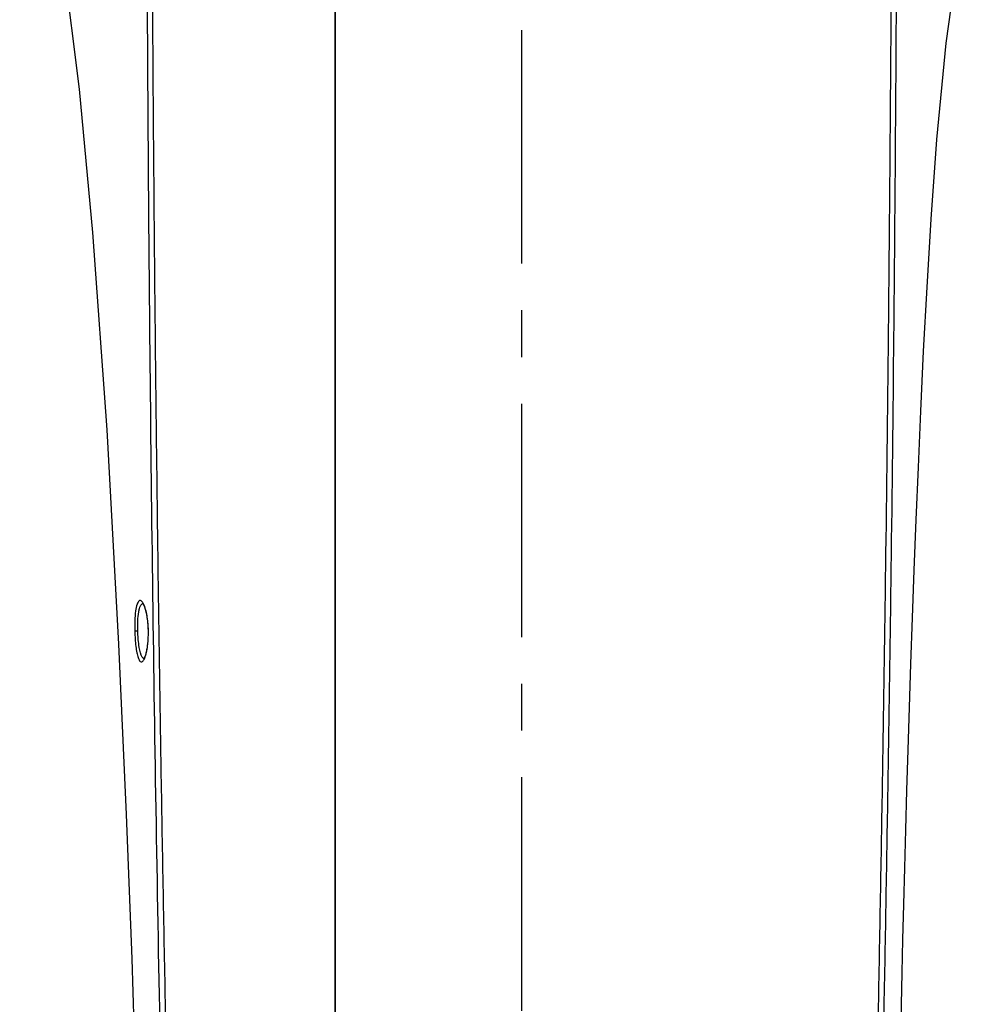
# Model space of a CAD drawing. Header units: millimetres. Extents: x 7426 to 8300, y 123 to 421.
# Tile 14 of 197: x 7941 to 7948, y 252 to 260. Entities that reach past the tile are written whole.
import ezdxf

# ---------------------------------------------------------------- set-up
doc = ezdxf.new("R2010")
doc.units = ezdxf.units.MM
doc.linetypes.add('CENTER', pattern=[0.6, 0.375, -0.075, 0.075, -0.075])
doc.layers.add('中心线', color=7, linetype='CENTER')
doc.layers.add('外形图', color=7, linetype='Continuous')

msp = doc.modelspace()

# ---------------------------------------------------------------- linework, layer by layer
at = {"layer": '中心线', "linetype": 'CENTER', "ltscale": 5}
msp.add_line((7944.7717, 224.799), (7944.7717, 282.0941), dxfattribs=at)
at = {"layer": '外形图', "color": 7, "linetype": 'Continuous'}
for p, q in [((7943.2715, 269.0961), (7943.2715, 242.9472)), ((7943.2715, 242.947), (7943.2715, 269.0958)), ((7941.6879, 254.847), (7941.6637, 254.8464)), ((7941.7721, 254.8467), (7941.773, 254.8468))]:
    msp.add_line(p, q, dxfattribs=at)
for points in [[(7940.7399, 261.7881), (7940.9338, 261.0889), (7941.091, 260.2038), (7941.2169, 259.1993), (7941.3257, 258.0498), (7941.4391, 256.4649), (7941.5341, 254.7437), (7941.5958, 253.3744), (7941.6392, 252.2155), (7941.6718, 251.1455)], [(7947.8045, 251.1347), (7947.8092, 251.3906), (7947.8136, 251.612), (7947.8187, 251.8501), (7947.8244, 252.1037), (7947.8308, 252.372), (7947.8379, 252.6538), (7947.8456, 252.948), (7947.854, 253.2534), (7947.8631, 253.5691), (7947.8729, 253.8951), (7947.8836, 254.2337), (7947.8952, 254.5861), (7947.908, 254.9535), (7947.922, 255.3379), (7947.9374, 255.741), (7947.9547, 256.1647), (7947.9743, 256.6145), (7947.9972, 257.0961), (7948.0243, 257.6094), (7948.0573, 258.1569), (7948.1036, 258.7961), (7948.1776, 259.5707), (7948.2994, 260.4304)], [(7941.7285, 255.069), (7941.7275, 255.0693), (7941.73, 255.0658), (7941.7422, 255.042), (7941.756, 254.9957), (7941.7668, 254.9312), (7941.7719, 254.8589), (7941.7721, 254.8467)], [(7941.7721, 254.8467), (7941.7695, 254.7685), (7941.7613, 254.7034), (7941.7494, 254.6541), (7941.7456, 254.6435)], [(7941.7456, 254.6435), (7941.7372, 254.6266), (7941.7412, 254.6256)]]:
    msp.add_lwpolyline(points, dxfattribs=at)
msp.add_arc((7941.7307, 255.0545), 0.0142, 89.53265, 99.01025, dxfattribs=at)
for points, knots in [([(7941.7309, 262.9388), (7941.7448, 262.7865), (7941.7613, 262.4808), (7941.7572, 262.022), (7941.7577, 261.5633), (7941.7597, 260.9519), (7941.7617, 260.1877), (7941.7666, 259.2704), (7941.7727, 258.3529), (7941.7831, 257.1287), (7941.7998, 255.5983), (7941.8258, 253.7627), (7941.8582, 251.9302), (7941.8961, 250.1038), (7941.9247, 248.8884), (7941.9399, 248.2823)], [0, 0, 0, 0, 0.031304, 0.062598, 0.093887, 0.12517, 0.187728, 0.250295, 0.312889, 0.375515, 0.500834, 0.62612, 0.751209, 0.875918, 1, 1, 1, 1]), ([(7941.7647, 262.9418), (7941.7805, 262.7854), (7941.797, 262.4712), (7941.7956, 261.8427), (7941.7992, 261.0574), (7941.8038, 260.1151), (7941.8098, 259.1727), (7941.8172, 258.23), (7941.8261, 257.2869), (7941.8365, 256.3434), (7941.8523, 255.0857), (7941.876, 253.5149), (7941.911, 251.6333), (7941.9512, 249.7586), (7941.9813, 248.5115), (7941.9973, 247.8896)], [0, 0, 0, 0, 0.031321, 0.06263, 0.125228, 0.187813, 0.250407, 0.313027, 0.375678, 0.438355, 0.501038, 0.626339, 0.751404, 0.876046, 1, 1, 1, 1]), ([(7947.7688, 262.8598), (7947.7418, 262.5483), (7947.7464, 262.0782), (7947.7428, 261.453), (7947.7397, 260.8277), (7947.7358, 260.0461), (7947.7293, 259.108), (7947.7217, 258.1696), (7947.7098, 256.9177), (7947.6913, 255.3528), (7947.6628, 253.4763), (7947.629, 251.6035), (7947.5894, 249.7377), (7947.5603, 248.4965), (7947.5438, 247.8777)], [0, 0, 0, 0, 0.062606, 0.093909, 0.125206, 0.187798, 0.250399, 0.313027, 0.375686, 0.501057, 0.62636, 0.751426, 0.876057, 1, 1, 1, 1]), ([(7947.5921, 247.8689), (7947.6077, 248.4881), (7947.6377, 249.7299), (7947.6767, 251.5966), (7947.7104, 253.4703), (7947.7383, 255.3476), (7947.7561, 256.9132), (7947.7674, 258.1656), (7947.7743, 259.1044), (7947.78, 260.0427), (7947.7825, 260.8245), (7947.7847, 261.45), (7947.7865, 261.9191), (7947.7817, 262.3884), (7947.7931, 262.7013), (7947.8052, 262.8572)], [0, 0, 0, 0, 0.123953, 0.248594, 0.373669, 0.498978, 0.624349, 0.687006, 0.749629, 0.812222, 0.874801, 0.906092, 0.937389, 0.968695, 1, 1, 1, 1]), ([(7941.6993, 255.0909), (7941.6955, 255.0885), (7941.6886, 255.0798), (7941.6772, 255.0528), (7941.6683, 255.0028), (7941.6629, 254.93), (7941.6629, 254.8755), (7941.6637, 254.8464)], [0, 0, 0, 0, 0.052673, 0.127745, 0.349805, 0.652475, 1, 1, 1, 1]), ([(7941.7568, 254.9985), (7941.7534, 255.0138), (7941.7462, 255.0401), (7941.7338, 255.0694), (7941.7225, 255.0849), (7941.7149, 255.0915), (7941.7065, 255.094), (7941.7014, 255.0922), (7941.6993, 255.0909)], [0, 0, 0, 0, 0.393819, 0.6853, 0.791064, 0.872391, 0.936911, 1, 1, 1, 1]), ([(7941.6879, 254.847), (7941.687, 254.8749), (7941.6873, 254.9267), (7941.6923, 254.9874), (7941.701, 255.0275), (7941.7088, 255.0508), (7941.7197, 255.0671), (7941.7285, 255.0685)], [0, 0, 0, 0, 0.36067, 0.668674, 0.789804, 0.88479, 1, 1, 1, 1]), ([(7941.773, 254.8468), (7941.7727, 254.8604), (7941.7709, 254.9112), (7941.765, 254.9621), (7941.7568, 254.9985)], [0, 0, 0, 0, 0.267635, 1, 1, 1, 1]), ([(7941.6637, 254.8464), (7941.6645, 254.8254), (7941.6663, 254.7848), (7941.6717, 254.7274), (7941.6791, 254.6781), (7941.6887, 254.6392), (7941.6984, 254.6135), (7941.7113, 254.5992), (7941.7223, 254.6006), (7941.7291, 254.606), (7941.7357, 254.6148), (7941.7394, 254.6221), (7941.7413, 254.6262)], [0, 0, 0, 0, 0.212512, 0.411162, 0.582912, 0.718553, 0.812313, 0.867375, 0.889878, 0.917325, 0.953569, 1, 1, 1, 1]), ([(7941.7157, 254.655), (7941.7056, 254.6807), (7941.6942, 254.7453), (7941.6891, 254.8098), (7941.6879, 254.847)], [0, 0, 0, 0, 0.425231, 1, 1, 1, 1]), ([(7941.7584, 254.6818), (7941.7609, 254.6937), (7941.7705, 254.7481), (7941.7734, 254.8036), (7941.773, 254.8468)], [0, 0, 0, 0, 0.219902, 1, 1, 1, 1]), ([(7941.7469, 254.6401), (7941.748, 254.6432), (7941.7525, 254.6569), (7941.756, 254.6709), (7941.7584, 254.6818)], [0, 0, 0, 0, 0.223998, 1, 1, 1, 1]), ([(7941.7373, 254.6261), (7941.7327, 254.6275), (7941.7233, 254.6369), (7941.7184, 254.648), (7941.7157, 254.655)], [0, 0, 0, 0, 0.392478, 1, 1, 1, 1])]:
    msp.add_open_spline(points, degree=3, knots=knots, dxfattribs=at)
for points in [[(7941.7412, 254.6256), (7941.7399, 254.6256), (7941.7386, 254.6257), (7941.7373, 254.6261)], [(7941.7413, 254.6262), (7941.7434, 254.6308), (7941.7452, 254.6354), (7941.7469, 254.6401)]]:
    msp.add_open_spline(points, degree=3, dxfattribs=at)

doc.saveas('drawing.dxf')
